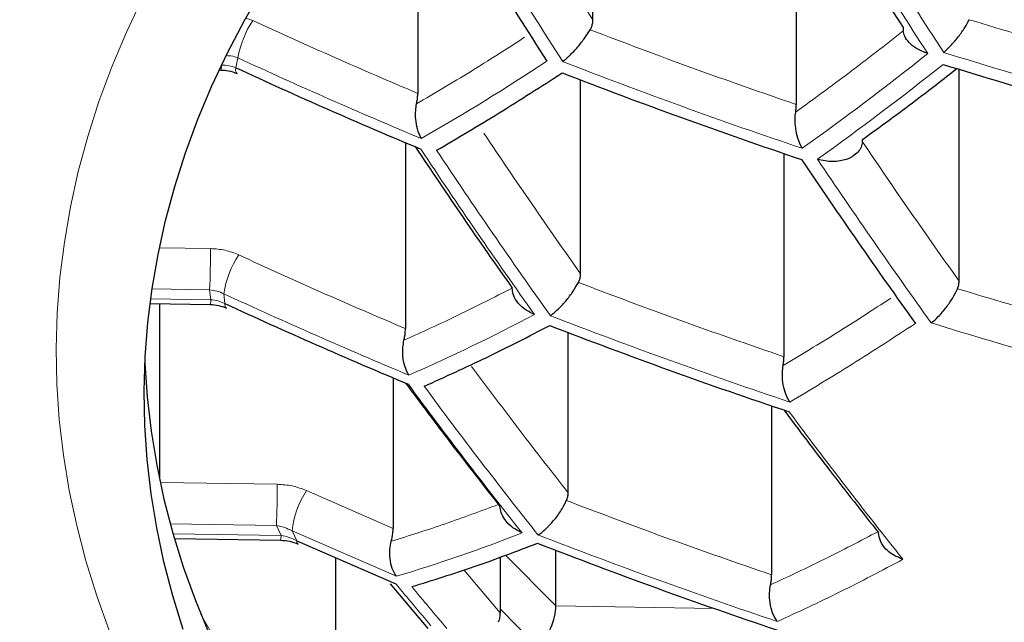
# Model space of a CAD drawing. Header units: millimetres. Extents: x 8 to 869, y 12 to 834.
# Tile 52 of 217: x 425.97 to 429.26, y 678.63 to 680.65. Entities that reach past the tile are written whole.
import ezdxf

# ---------------------------------------------------------------- set-up
doc = ezdxf.new("R2010")
doc.units = ezdxf.units.MM

msp = doc.modelspace()

# ---------------------------------------------------------------- linework, layer by layer
at = {"color": 7, "linetype": 'Continuous', "lineweight": 30}
for p, q in [((427.8843, 680.6464), (427.8843, 681.4092)), ((427.2981, 681.1424), (427.2981, 680.4007)), ((428.5653, 681.1595), (428.5653, 680.3634)), ((428.9227, 680.621), (428.9233, 680.6096)), ((426.6335, 680.4789), (426.6394, 680.4788)), ((429.1102, 679.7727), (429.1102, 680.4812)), ((427.843, 679.7973), (427.843, 680.4457)), ((427.2568, 680.2358), (427.2568, 679.6137)), ((428.7864, 680.2388), (428.7866, 680.2464)), ((428.524, 680.1992), (428.524, 679.5196)), ((426.402, 679.6974), (426.6037, 679.6943)), ((426.4335, 679.6969), (426.4335, 679.1111)), ((427.8017, 679.0645), (427.8017, 679.6004)), ((427.2155, 679.4489), (427.2155, 678.9452)), ((428.4827, 679.355), (428.4827, 678.7897)), ((426.4852, 678.911), (426.8389, 678.9055)), ((426.8931, 678.9036), (427.2251, 678.7597)), ((427.7604, 678.6857), (427.7604, 678.8718)), ((427.0233, 678.8472), (427.0233, 678.1689)), ((427.5735, 678.8493), (427.5735, 678.663)), ((427.206, 678.7601), (427.3324, 678.61))]:
    msp.add_line(p, q, dxfattribs=at)
at = {"color": 252, "linetype": 'Continuous', "lineweight": 0}
for p, q in [((426.7458, 680.6446), (426.7224, 680.6526)), ((426.6962, 680.5194), (426.6888, 680.4866)), ((426.6043, 679.8815), (426.4332, 679.8842)), ((426.6014, 679.7432), (426.4087, 679.7462)), ((426.6052, 679.7104), (426.6014, 679.7432)), ((426.649, 679.7302), (426.6529, 679.6973)), ((426.6052, 679.7104), (426.4041, 679.7136)), ((426.8279, 679.0929), (426.4361, 679.099)), ((427.2155, 678.9452), (426.9258, 679.0716)), ((426.825, 678.9546), (426.4698, 678.9601)), ((426.8405, 678.9216), (426.825, 678.9546)), ((426.8773, 678.9368), (426.8931, 678.9036)), ((427.2268, 678.7851), (426.8773, 678.9368)), ((426.8405, 678.9216), (426.479, 678.9273)), ((427.7604, 678.6857), (427.5917, 678.8561)), ((427.5735, 678.663), (427.4524, 678.8063)), ((427.6998, 678.5483), (427.5735, 678.6759)), ((428.2902, 678.6775), (427.7604, 678.6857))]:
    msp.add_line(p, q, dxfattribs=at)
at = {"color": 7, "linetype": 'Continuous', "lineweight": 30, "flags": 128}
for points in [[(426.5134, 678.6068), (426.4783, 678.7198), (426.4487, 678.8332), (426.4245, 678.947), (426.4058, 679.0611), (426.3926, 679.1755), (426.3848, 679.29), (426.3826, 679.4045), (426.3859, 679.5191), (426.3947, 679.6336), (426.409, 679.7479), (426.4287, 679.8619), (426.4539, 679.9757), (426.4846, 680.089), (426.5207, 680.2019), (426.5623, 680.3142), (426.6092, 680.4259), (426.6614, 680.5368), (426.719, 680.647), (426.7818, 680.7564)], [(426.3849, 679.4984), (426.3926, 679.3851), (426.4058, 679.2707), (426.4245, 679.1566), (426.4487, 679.0428), (426.4783, 678.9294), (426.5134, 678.8164), (426.5539, 678.704), (426.5998, 678.5922)]]:
    msp.add_lwpolyline(points, dxfattribs=at)
at = {"color": 252, "linetype": 'Continuous', "lineweight": 0, "flags": 128}
for points in [[(426.2655, 678.6032), (426.2235, 678.7197), (426.1872, 678.8368), (426.1564, 678.9544), (426.1314, 679.0724), (426.112, 679.1907), (426.0983, 679.3093), (426.0903, 679.4279), (426.0879, 679.5467), (426.0913, 679.6655), (426.1004, 679.7841), (426.1152, 679.9026), (426.1357, 680.0209), (426.1619, 680.1388), (426.1937, 680.2563), (426.2311, 680.3733), (426.2742, 680.4898), (426.3228, 680.6055), (426.377, 680.7206)], [(426.5724, 678.6574), (426.6267, 678.5619)]]:
    msp.add_lwpolyline(points, dxfattribs=at)
at = {"color": 252, "linetype": 'Continuous', "lineweight": 0}
for centre, radius, start, end in [((429.184, 695.4753), 17.0184, 268.09172, 304.69059), ((449.6798, 693.9378), 24.5927, 211.3512, 213.01659), ((448.2323, 693.6711), 24.3196, 211.07543, 212.77178), ((449.6207, 693.9259), 24.5832, 211.34187, 213.0083), ((427.0237, 680.462), 0.3325, 146.6897, 170.0588), ((434.3264, 697.0424), 18.1997, 245.21269, 247.3234), ((422.8634, 688.2422), 9.856, 305.48597, 308.54819), ((434.6594, 698.5917), 18.9029, 252.76446, 255.2909), ((426.5681, 680.4939), 0.0729, 348.0801, 0.8575), ((426.7077, 680.4806), 0.0198, 162.432, 223.8664), ((423.4731, 686.9514), 7.7224, 299.79099, 303.45592), ((434.5169, 697.8453), 18.5998, 248.77631, 251.40175), ((422.9033, 688.2191), 9.8734, 305.49557, 308.55264), ((444.6403, 691.7288), 20.8084, 213.59794, 215.4478), ((444.7041, 691.7378), 20.8245, 213.61169, 215.45952), ((446.1992, 691.9764), 21.1566, 213.88672, 215.69388), ((423.4001, 679.8787), 3.2042, 357.5752, 0.0493), ((426.96, 679.6854), 0.3142, 146.1893, 171.791), ((434.2846, 696.2532), 18.2019, 245.19737, 247.32733), ((426.5324, 679.7093), 0.0729, 348.0801, 0.8575), ((426.6676, 679.6937), 0.0152, 166.5549, 228.3403), ((424.7313, 685.2539), 6.3269, 293.63979, 297.86916), ((434.4787, 697.0843), 18.6841, 248.86563, 251.47785), ((434.6224, 697.8549), 19.0651, 252.90128, 255.40465), ((441.2727, 689.7534), 17.401, 216.39942, 218.46206), ((441.339, 689.7613), 17.4202, 216.41187, 218.47172), ((442.8265, 689.9651), 17.8061, 216.6543, 218.65969), ((423.6237, 679.0901), 3.2042, 357.5752, 0.0493), ((427.1798, 678.904), 0.3043, 146.58, 173.813), ((426.7676, 678.9205), 0.0729, 348.0801, 0.8575), ((426.904, 678.902), 0.011, 171.4059, 235.1901), ((425.7488, 683.7554), 5.1854, 286.5604, 291.477), ((434.434, 696.2691), 18.6065, 248.7835, 251.40787), ((438.6263, 688.1943), 14.7987, 219.60798, 220.31501), ((438.6951, 688.2012), 14.8211, 219.6173, 220.32313)]:
    msp.add_arc(centre, radius, start, end, dxfattribs=at)
at = {"color": 7, "linetype": 'Continuous', "lineweight": 30}
for centre, radius, start, end in [((448.1706, 693.6609), 24.3061, 211.06144, 212.75936), ((434.3244, 697.0096), 18.2019, 245.19737, 247.32733), ((434.658, 698.5621), 18.9129, 252.77294, 255.29794), ((434.5154, 697.8147), 18.6065, 248.7835, 251.40787), ((446.1383, 691.9656), 21.1448, 213.87722, 215.68578), ((434.2831, 696.2203), 18.1997, 245.21269, 247.3234), ((434.4769, 697.0514), 18.6841, 248.86563, 251.47785), ((434.432, 696.2339), 18.5998, 248.77631, 251.40175)]:
    msp.add_arc(centre, radius, start, end, dxfattribs=at)
msp.add_ellipse((427.6998, 678.6322), major_axis=(0.0417, 0.0977), ratio=0.450139, start_param=3.899768, end_param=5.470565, dxfattribs=at)
at = {"color": 252, "linetype": 'Continuous', "lineweight": 0}
for points, knots in [([(416.9704, 682.937), (416.9812, 682.8321), (417.0028, 682.6223), (417.05, 682.3082), (417.1082, 681.9942), (417.1786, 681.6804), (417.2608, 681.3671), (417.355, 681.0544), (417.4612, 680.7423), (417.5796, 680.4312), (417.7045, 680.1349), (417.834, 679.8533), (417.9666, 679.5863), (418.1085, 679.3207), (418.2596, 679.0566), (418.42, 678.794), (418.5898, 678.5331), (418.7691, 678.2741), (418.9587, 678.0157), (419.1591, 677.758), (419.3703, 677.5013), (419.5914, 677.247), (419.825, 676.9926), (420.0715, 676.7383), (420.3314, 676.4843), (420.6019, 676.2337), (420.8829, 675.9868), (421.1744, 675.744), (421.4765, 675.5052), (421.7895, 675.2705), (422.1132, 675.0403), (422.4475, 674.8147), (422.7882, 674.5968), (423.1349, 674.3865), (423.4872, 674.184), (423.8493, 673.9867), (424.1984, 673.8067), (424.5325, 673.643), (424.8496, 673.4948), (425.1912, 673.3425), (425.5588, 673.1873), (425.9535, 673.0302), (426.3566, 672.8794), (426.7677, 672.7354), (427.1657, 672.6051), (427.5492, 672.4877), (427.917, 672.382), (428.2899, 672.2818), (428.6678, 672.1871), (429.0502, 672.0982), (429.434, 672.0159), (429.8192, 671.9402), (430.2054, 671.8709), (430.5951, 671.8077), (430.9897, 671.7505), (431.3892, 671.6995), (431.7931, 671.6547), (432.1993, 671.6166), (432.6106, 671.5848), (433.0268, 671.5598), (433.4475, 671.5416), (433.8691, 671.5307), (434.2696, 671.5272), (434.6487, 671.53), (435.0061, 671.5379), (435.3629, 671.5509), (435.7604, 671.5712), (436.1977, 671.601), (436.6739, 671.6428), (437.1205, 671.6908), (437.5375, 671.7432), (437.9252, 671.7984), (438.31, 671.8596), (438.6929, 671.9271), (439.0738, 672.0008), (439.4524, 672.0807), (439.8269, 672.1662), (440.1994, 672.2579), (440.5696, 672.3556), (440.9373, 672.4595), (441.2998, 672.5688), (441.6579, 672.6835), (442.0114, 672.8036), (442.3601, 672.9291), (442.7027, 673.0594), (443.0404, 673.1947), (443.373, 673.335), (443.7004, 673.4801), (444.0213, 673.6294), (444.3377, 673.7838), (444.6494, 673.9433), (444.9562, 674.1076), (445.2561, 674.2758), (445.5537, 674.4504), (445.8486, 674.6315), (446.1404, 674.819), (446.4245, 675.0101), (446.6944, 675.2), (446.9507, 675.3883), (447.1942, 675.5747), (447.4509, 675.7796), (447.7188, 676.0036), (447.9955, 676.2475), (448.2617, 676.4948), (448.5245, 676.7521), (448.7828, 677.0195), (449.0356, 677.2971), (449.2788, 677.5806), (449.5119, 677.8698), (449.7346, 678.1646), (449.9367, 678.4507), (450.1199, 678.7275), (450.2857, 678.9946), (450.4419, 679.2635), (450.5885, 679.534), (450.7255, 679.8061), (450.853, 680.0797), (450.9709, 680.3545), (451.0799, 680.6318), (451.1797, 680.9116), (451.2703, 681.1938), (451.3512, 681.4769), (451.4231, 681.7637), (451.4857, 682.054), (451.5384, 682.3478), (451.5816, 682.6422), (451.6017, 682.8387), (451.6117, 682.937)], [0, 0, 0, 0, 0.009676, 0.019353, 0.02903, 0.038747, 0.048466, 0.058183, 0.067939, 0.077695, 0.08745, 0.095942, 0.104436, 0.112929, 0.121421, 0.12992, 0.13842, 0.146919, 0.155418, 0.164055, 0.172694, 0.181333, 0.189971, 0.198897, 0.207827, 0.216756, 0.225682, 0.234581, 0.243486, 0.252394, 0.261301, 0.270205, 0.279103, 0.287669, 0.296238, 0.304807, 0.313372, 0.320363, 0.327354, 0.334344, 0.342517, 0.350697, 0.358877, 0.367056, 0.375229, 0.382181, 0.389137, 0.396096, 0.403055, 0.410011, 0.416962, 0.423763, 0.430566, 0.437369, 0.44417, 0.451064, 0.457962, 0.46486, 0.471755, 0.478814, 0.485877, 0.49294, 0.499999, 0.505983, 0.511968, 0.517953, 0.523937, 0.532006, 0.540077, 0.548146, 0.55485, 0.561557, 0.568263, 0.574968, 0.581759, 0.588553, 0.595347, 0.602138, 0.609067, 0.615999, 0.62293, 0.629859, 0.636849, 0.64384, 0.650832, 0.657822, 0.664881, 0.671943, 0.679004, 0.686064, 0.693262, 0.700463, 0.707663, 0.714861, 0.72241, 0.729961, 0.737512, 0.745062, 0.752086, 0.759111, 0.766135, 0.774937, 0.78374, 0.792544, 0.801346, 0.810861, 0.820378, 0.829894, 0.839682, 0.849472, 0.85926, 0.867918, 0.876578, 0.885237, 0.893895, 0.902559, 0.911225, 0.919891, 0.928556, 0.93735, 0.946147, 0.954943, 0.963738, 0.972803, 0.981869, 0.990935, 1, 1, 1, 1]), ([(450.4806, 681.4086), (450.445, 681.2996), (450.3738, 681.0814), (450.2496, 680.756), (450.1126, 680.4322), (449.9615, 680.1102), (449.7968, 679.7902), (449.6181, 679.4724), (449.4256, 679.157), (449.219, 678.8443), (449.0139, 678.5561), (448.8134, 678.2922), (448.6204, 678.0518), (448.4186, 677.8136), (448.1985, 677.5671), (447.9586, 677.313), (447.6973, 677.0518), (447.4244, 676.7942), (447.1399, 676.5403), (446.8436, 676.2904), (446.5356, 676.0448), (446.2157, 675.8036), (445.8842, 675.5672), (445.5641, 675.3516), (445.2582, 675.1557), (444.9687, 674.9788), (444.6719, 674.8056), (444.3682, 674.6367), (444.0579, 674.4722), (443.741, 674.3122), (443.417, 674.1565), (443.0858, 674.0054), (442.7476, 673.8589), (442.4025, 673.7173), (442.0504, 673.5808), (441.6863, 673.4475), (441.3096, 673.3182), (440.9203, 673.1931), (440.5243, 673.0746), (440.135, 672.9663), (439.7535, 672.8679), (439.3804, 672.7786), (439.0027, 672.6953), (438.6189, 672.6177), (438.2291, 672.5461), (437.8334, 672.4808), (437.4342, 672.4223), (437.0346, 672.371), (436.6348, 672.3268), (436.2352, 672.2897), (435.8336, 672.2594), (435.4305, 672.2359), (435.0383, 672.22), (434.6574, 672.2109), (434.288, 672.208), (433.9186, 672.211), (433.5496, 672.2199), (433.1812, 672.2347), (432.8137, 672.2553), (432.4475, 672.2816), (432.0759, 672.3142), (431.6994, 672.3535), (431.3183, 672.3997), (430.9399, 672.452), (430.5374, 672.5146), (430.1119, 672.5891), (429.665, 672.677), (429.2222, 672.7735), (428.7842, 672.8785), (428.3514, 672.9919), (427.9243, 673.1134), (427.5033, 673.2428), (427.0889, 673.38), (426.7071, 673.5156), (426.3565, 673.6479), (426.0356, 673.7757), (425.7205, 673.9076), (425.3771, 674.0587), (425.0077, 674.2305), (424.6156, 674.4246), (424.2297, 674.6274), (423.8507, 674.8389), (423.4791, 675.0591), (423.1419, 675.2709), (422.8368, 675.4728), (422.5613, 675.6638), (422.2937, 675.858), (422.0051, 676.0772), (421.6988, 676.3227), (421.3786, 676.5954), (421.0723, 676.8728), (420.7798, 677.1546), (420.501, 677.4404), (420.2531, 677.7113), (420.033, 677.9661), (419.8382, 678.2041), (419.6521, 678.4442), (419.4629, 678.7022), (419.2728, 678.9785), (419.084, 679.2734), (418.9075, 679.5706), (418.7433, 679.8698), (418.5913, 680.1709), (418.4505, 680.4757), (418.3216, 680.7839), (418.2036, 681.0954), (418.1355, 681.3042), (418.1015, 681.4086)], [0, 0, 0, 0, 0.012016, 0.024033, 0.036048, 0.048064, 0.060082, 0.072098, 0.084115, 0.096133, 0.10815, 0.117636, 0.127123, 0.13661, 0.146096, 0.156851, 0.167607, 0.178362, 0.189118, 0.199876, 0.210632, 0.221389, 0.232148, 0.242905, 0.251474, 0.260045, 0.268616, 0.277184, 0.285693, 0.294205, 0.302717, 0.311226, 0.319738, 0.328252, 0.336767, 0.345278, 0.354178, 0.363083, 0.371987, 0.380887, 0.388913, 0.396943, 0.404973, 0.412999, 0.421141, 0.429287, 0.437433, 0.445575, 0.453557, 0.461545, 0.469535, 0.477523, 0.485504, 0.492782, 0.500062, 0.507342, 0.51462, 0.521896, 0.529176, 0.536456, 0.543733, 0.551423, 0.559116, 0.566809, 0.574498, 0.583859, 0.593223, 0.602584, 0.612044, 0.621507, 0.630968, 0.640521, 0.650077, 0.65963, 0.667458, 0.675288, 0.683118, 0.690946, 0.701381, 0.711819, 0.722255, 0.733069, 0.743886, 0.754701, 0.763481, 0.772263, 0.781045, 0.789825, 0.80153, 0.813238, 0.824943, 0.836647, 0.848352, 0.860056, 0.869478, 0.878901, 0.888325, 0.897747, 0.909039, 0.920333, 0.931625, 0.942916, 0.954209, 0.965501, 0.977, 0.988501, 1, 1, 1, 1]), ([(418.9101, 681.4158), (418.9445, 681.3123), (419.0135, 681.1052), (419.1333, 680.7965), (419.2652, 680.4891), (419.4103, 680.1836), (419.5684, 679.88), (419.7394, 679.5784), (419.9235, 679.2792), (420.1207, 678.9824), (420.3347, 678.6833), (420.5662, 678.3822), (420.8163, 678.0796), (421.0695, 677.7937), (421.3238, 677.5244), (421.5771, 677.2711), (421.8417, 677.0213), (422.1176, 676.7752), (422.4049, 676.5329), (422.7036, 676.2947), (423.0138, 676.0609), (423.3353, 675.8317), (423.6457, 675.6226), (423.9424, 675.4328), (424.2231, 675.2612), (424.5111, 675.0933), (424.8048, 674.93), (425.1042, 674.7714), (425.409, 674.6175), (425.7207, 674.4678), (426.0392, 674.3224), (426.3644, 674.1815), (426.6963, 674.0452), (427.0348, 673.9138), (427.3849, 673.7856), (427.747, 673.6612), (428.1212, 673.5408), (428.5019, 673.4267), (428.8995, 673.316), (429.3143, 673.2097), (429.7467, 673.1085), (430.1488, 673.0234), (430.5187, 672.9524), (430.8547, 672.8935), (431.1936, 672.8396), (431.5406, 672.7902), (431.8958, 672.7455), (432.2589, 672.706), (432.624, 672.6723), (432.985, 672.6451), (433.3417, 672.624), (433.6937, 672.6089), (434.0463, 672.5993), (434.3993, 672.5953), (434.7523, 672.5972), (435.1052, 672.6047), (435.4574, 672.6178), (435.8155, 672.6368), (436.1792, 672.6621), (436.548, 672.6941), (436.9149, 672.732), (437.305, 672.779), (437.7176, 672.8367), (438.1514, 672.9065), (438.5806, 672.9847), (439.0047, 673.071), (439.4228, 673.165), (439.837, 673.2673), (440.2468, 673.3775), (440.6519, 673.4957), (441.0587, 673.6238), (441.4662, 673.7621), (441.8735, 673.9109), (442.2717, 674.0668), (442.6606, 674.2295), (443.0401, 674.3987), (443.4145, 674.5762), (443.7835, 674.7621), (444.1463, 674.9562), (444.5069, 675.1607), (444.8641, 675.376), (445.2172, 675.602), (445.558, 675.8335), (445.8865, 676.0703), (446.2027, 676.3119), (446.5066, 676.5581), (446.7982, 676.8087), (447.0776, 677.0634), (447.3513, 677.3283), (447.6185, 677.6033), (447.878, 677.8887), (448.113, 678.1651), (448.3256, 678.4317), (448.5176, 678.688), (448.6994, 678.9465), (448.8709, 679.2071), (449.0321, 679.4696), (449.1831, 679.7339), (449.324, 679.9998), (449.456, 680.2699), (449.579, 680.5442), (449.6922, 680.8225), (449.7954, 681.102), (449.8552, 681.2892), (449.8851, 681.3828)], [0, 0, 0, 0, 0.0119292, 0.02386, 0.0357892, 0.0477188, 0.0596499, 0.0715794, 0.0835096, 0.0954414, 0.1073715, 0.1199158, 0.1324622, 0.1450063, 0.1559087, 0.1668127, 0.1777149, 0.1886184, 0.1995235, 0.2104268, 0.2213315, 0.232238, 0.2431425, 0.2518296, 0.260519, 0.2692082, 0.277895, 0.2864518, 0.2950112, 0.3035705, 0.3121271, 0.3206861, 0.329248, 0.3378097, 0.3463683, 0.3553156, 0.3642669, 0.373218, 0.382165, 0.3918565, 0.4015509, 0.4112421, 0.418512, 0.4257846, 0.4330571, 0.4403268, 0.4479525, 0.4555815, 0.4632105, 0.470836, 0.4781074, 0.4853818, 0.4926562, 0.4999274, 0.507199, 0.5144737, 0.5217485, 0.5290202, 0.5367106, 0.5444045, 0.5520984, 0.5597889, 0.5690965, 0.5784151, 0.58774, 0.5970658, 0.6063863, 0.6156953, 0.6251601, 0.6346276, 0.6440927, 0.6541926, 0.6642954, 0.6743956, 0.6844933, 0.6945935, 0.7046914, 0.7151641, 0.7256392, 0.736112, 0.7473305, 0.7585517, 0.7697705, 0.7809872, 0.7922061, 0.803423, 0.8146384, 0.8258558, 0.8370714, 0.8491097, 0.8611503, 0.8731889, 0.8836517, 0.8941171, 0.9045826, 0.9150457, 0.9255075, 0.9359717, 0.9464359, 0.9568979, 0.9676722, 0.9784489, 0.9892256, 1, 1, 1, 1]), ([(426.6584, 680.5269), (426.6633, 680.5267), (426.6765, 680.5263), (426.6886, 680.5221), (426.6962, 680.5194)], [0, 0, 0, 0, 0.369778, 1, 1, 1, 1]), ([(426.6888, 680.4866), (426.6812, 680.4892), (426.666, 680.4944), (426.6493, 680.4948), (426.641, 680.495)], [0, 0, 0, 0, 0.499978, 1, 1, 1, 1]), ([(426.6989, 679.8602), (426.6839, 679.8662), (426.6538, 679.8783), (426.6208, 679.8804), (426.6043, 679.8815)], [0, 0, 0, 0, 0.499896, 1, 1, 1, 1]), ([(426.6014, 679.7432), (426.6097, 679.7423), (426.6263, 679.7404), (426.6414, 679.7336), (426.649, 679.7302)], [0, 0, 0, 0, 0.500022, 1, 1, 1, 1]), ([(426.6529, 679.6973), (426.6453, 679.7007), (426.6301, 679.7075), (426.6135, 679.7095), (426.6052, 679.7104)], [0, 0, 0, 0, 0.4999745, 1, 1, 1, 1]), ([(428.9638, 679.631), (428.8933, 679.5849), (428.7524, 679.4927), (428.6129, 679.4096), (428.5433, 679.368)], [0, 0, 0, 0, 0.5003347, 1, 1, 1, 1]), ([(426.9258, 679.0716), (426.9103, 679.0776), (426.879, 679.0896), (426.8449, 679.0918), (426.8279, 679.0929)], [0, 0, 0, 0, 0.499012, 1, 1, 1, 1]), ([(427.568, 679.0254), (427.5087, 679.0032), (427.3886, 678.9581), (427.2698, 678.921), (427.2096, 678.9022)], [0, 0, 0, 0, 0.49318, 1, 1, 1, 1]), ([(426.825, 678.9546), (426.8341, 678.9529), (426.8522, 678.9494), (426.8689, 678.941), (426.8773, 678.9368)], [0, 0, 0, 0, 0.500175, 1, 1, 1, 1]), ([(426.8931, 678.9036), (426.8847, 678.9079), (426.8679, 678.9164), (426.8496, 678.9199), (426.8405, 678.9216)], [0, 0, 0, 0, 0.499816, 1, 1, 1, 1]), ([(428.9223, 678.8418), (428.8518, 678.8045), (428.711, 678.7302), (428.5714, 678.6657), (428.5017, 678.6336)], [0, 0, 0, 0, 0.5004005, 1, 1, 1, 1])]:
    msp.add_open_spline(points, degree=3, knots=knots, dxfattribs=at)
at = {"color": 7, "linetype": 'Continuous', "lineweight": 30}
for points, knots in [([(428.6459, 678.4502), (428.6882, 678.4473), (428.8013, 678.4396), (428.9865, 678.4311), (429.2015, 678.4242), (429.4178, 678.421), (429.6352, 678.4213), (429.8536, 678.4252), (430.0732, 678.4327), (430.2937, 678.4437), (430.5151, 678.4583), (430.7375, 678.4765), (430.9606, 678.4982), (431.1846, 678.5235), (431.4093, 678.5524), (431.6346, 678.5848), (431.8606, 678.6208), (432.0871, 678.6603), (432.3141, 678.7034), (432.5416, 678.7501), (432.7695, 678.8002), (432.9978, 678.8539), (433.2263, 678.9111), (433.4551, 678.9719), (433.6841, 679.0361), (433.9132, 679.1039), (434.1424, 679.1751), (434.3717, 679.2498), (434.601, 679.328), (434.8302, 679.4096), (435.0592, 679.4947), (435.2882, 679.5832), (435.5169, 679.6752), (435.7454, 679.7705), (435.9736, 679.8693), (436.2014, 679.9715), (436.4289, 680.0771), (436.6559, 680.186), (436.8825, 680.2984), (437.1087, 680.4141), (437.3342, 680.5332), (437.5593, 680.6557), (437.7837, 680.7815), (437.9999, 680.9063), (438.2153, 681.0342), (438.4222, 681.1603), (438.628, 681.2892), (438.7839, 681.3888), (438.8734, 681.4477), (438.8976, 681.4637)], [0, 0, 0, 0, 0.012935, 0.03458, 0.056236, 0.077901, 0.099575, 0.121259, 0.142952, 0.164654, 0.186366, 0.208086, 0.229817, 0.251556, 0.273305, 0.295063, 0.316831, 0.338609, 0.360397, 0.382195, 0.404004, 0.425823, 0.447654, 0.469496, 0.49135, 0.513217, 0.535097, 0.55699, 0.578898, 0.600821, 0.622761, 0.644717, 0.666692, 0.688686, 0.710701, 0.732738, 0.754799, 0.776886, 0.799, 0.821146, 0.843325, 0.86554, 0.887795, 0.910095, 0.930153, 0.952489, 0.972538, 0.992585, 1, 1, 1, 1]), ([(424.9129, 680.8686), (424.9128, 680.8617), (424.9122, 680.8158), (424.9148, 680.7309), (424.9211, 680.6138), (424.9315, 680.4967), (424.9459, 680.3796), (424.9641, 680.2625), (424.9864, 680.1455), (425.0126, 680.0286), (425.0428, 679.9118), (425.0771, 679.7953), (425.1154, 679.6789), (425.1578, 679.5628), (425.2042, 679.4471), (425.2548, 679.3317), (425.3096, 679.2168), (425.3685, 679.1023), (425.4315, 678.9884), (425.4988, 678.8752), (425.5702, 678.7626), (425.6458, 678.6507), (425.7255, 678.5397), (425.8095, 678.4296), (425.8975, 678.3205), (425.9897, 678.2124), (426.0859, 678.1055), (426.1861, 677.9998), (426.2903, 677.8955), (426.3984, 677.7925), (426.5103, 677.6909), (426.626, 677.5909), (426.7454, 677.4925), (426.8684, 677.3957), (426.995, 677.3006), (427.125, 677.2073), (427.2586, 677.1159), (427.3579, 677.0501), (427.4135, 677.0152), (427.4226, 677.0096)], [0, 0, 0, 0, 0.004608, 0.030607, 0.056653, 0.082759, 0.108939, 0.135207, 0.161576, 0.18806, 0.214672, 0.241423, 0.268324, 0.295385, 0.322617, 0.350025, 0.377617, 0.405397, 0.433368, 0.461532, 0.489888, 0.518434, 0.547165, 0.576076, 0.60516, 0.634408, 0.663811, 0.693357, 0.723034, 0.752832, 0.782737, 0.812738, 0.842823, 0.87298, 0.903199, 0.93347, 0.963783, 0.994131, 1, 1, 1, 1]), ([(429.0585, 680.5377), (429.0661, 680.5446), (429.0815, 680.5587), (429.1074, 680.5887), (429.1295, 680.6201), (429.1397, 680.6387), (429.1444, 680.6472)], [0, 0, 0, 0, 0.271825, 0.55265, 0.794144, 1, 1, 1, 1]), ([(427.7836, 680.5071), (427.7862, 680.5092), (427.791, 680.513), (427.7985, 680.5197), (427.8078, 680.5285), (427.8196, 680.5404), (427.8335, 680.5559), (427.8463, 680.5715), (427.861, 680.5911), (427.8696, 680.6048), (427.8752, 680.6136)], [0, 0, 0, 0, 0.100825, 0.180723, 0.257276, 0.404217, 0.541333, 0.669014, 0.787747, 1, 1, 1, 1]), ([(427.8752, 680.6136), (427.8771, 680.6173), (427.8811, 680.6248), (427.8838, 680.636), (427.8842, 680.6433), (427.8843, 680.6464)], [0, 0, 0, 0, 0.356428, 0.723803, 1, 1, 1, 1]), ([(429.0054, 680.534), (428.9923, 680.5389), (428.968, 680.548), (428.9427, 680.5696), (428.9277, 680.59), (428.9246, 680.6036), (428.9233, 680.6096)], [0, 0, 0, 0, 0.319651, 0.592085, 0.818278, 1, 1, 1, 1]), ([(428.7866, 680.2464), (428.8461, 680.2895), (428.9514, 680.366), (429.0569, 680.4483), (429.1028, 680.4841)], [0, 0, 0, 0, 0.565123, 1, 1, 1, 1]), ([(426.6394, 680.4788), (426.6478, 680.4783), (426.667, 680.4771), (426.6839, 680.4706), (426.6934, 680.4669)], [0, 0, 0, 0, 0.439668, 1, 1, 1, 1]), ([(427.3613, 680.2102), (427.4308, 680.2511), (427.5699, 680.3331), (427.7111, 680.4239), (427.7818, 680.4693)], [0, 0, 0, 0, 0.499647, 1, 1, 1, 1]), ([(427.2942, 680.3657), (427.2951, 680.3706), (427.297, 680.3806), (427.298, 680.3922), (427.2981, 680.3987), (427.2981, 680.4007)], [0, 0, 0, 0, 0.404105, 0.82089, 1, 1, 1, 1]), ([(427.3099, 680.2496), (427.3051, 680.2598), (427.2963, 680.2787), (427.2912, 680.3119), (427.2902, 680.341), (427.2929, 680.3581), (427.2942, 680.3657)], [0, 0, 0, 0, 0.317484, 0.589405, 0.816471, 1, 1, 1, 1]), ([(428.5631, 680.3381), (428.5637, 680.3424), (428.565, 680.3512), (428.5652, 680.3593), (428.5653, 680.3634)], [0, 0, 0, 0, 0.4939087, 1, 1, 1, 1]), ([(419.1361, 680.3175), (419.1515, 680.2862), (419.1942, 680.1996), (419.2683, 680.0583), (419.3579, 679.8939), (419.4512, 679.7305), (419.548, 679.568), (419.6485, 679.4064), (419.7524, 679.2458), (419.86, 679.086), (419.9712, 678.9272), (420.0854, 678.7699), (420.2029, 678.6141), (420.3234, 678.4599), (420.4471, 678.307), (420.5741, 678.1555), (420.704, 678.0056), (420.8368, 677.8574), (420.9725, 677.7109), (421.1109, 677.5662), (421.2521, 677.4233), (421.3961, 677.282), (421.5427, 677.1426), (421.6918, 677.0051), (421.8436, 676.8694), (421.9979, 676.7355), (422.1549, 676.6034), (422.3144, 676.473), (422.4765, 676.3444), (422.6411, 676.2177), (422.8079, 676.0929), (422.9769, 675.9703), (423.1479, 675.8496), (423.3212, 675.731), (423.4966, 675.6143), (423.6743, 675.4995), (423.8534, 675.3872), (424.0341, 675.2771), (424.2165, 675.1693), (424.4013, 675.0631), (424.5882, 674.959), (424.7769, 674.8569), (424.9671, 674.7569), (425.1587, 674.6593), (425.3512, 674.5641), (425.5449, 674.4713), (425.7401, 674.3805), (425.9371, 674.2918), (426.1357, 674.2051), (426.3353, 674.1207), (426.5358, 674.0386), (426.7373, 673.9589), (426.9398, 673.8813), (427.1435, 673.806), (427.3483, 673.7329), (427.5537, 673.6621), (427.7601, 673.5935), (427.9676, 673.5271), (428.1768, 673.4626), (428.3873, 673.4002), (428.5989, 673.3399), (428.8114, 673.2818), (429.0243, 673.2259), (429.2376, 673.1724), (429.4509, 673.1212), (429.6642, 673.0723), (429.8778, 673.0257), (430.0919, 672.9813), (430.3065, 672.9391), (430.5215, 672.899), (430.7368, 672.8612), (430.9525, 672.8256), (431.1686, 672.7921), (431.3852, 672.7608), (431.6024, 672.7316), (431.8201, 672.7046), (432.0379, 672.6797), (432.2559, 672.657), (432.4742, 672.6364), (432.6933, 672.618), (432.9132, 672.6016), (433.1334, 672.5874), (433.3537, 672.5753), (433.5737, 672.5654), (433.7931, 672.5576), (434.0117, 672.5521), (434.229, 672.5486), (434.4454, 672.5474), (434.6619, 672.5482), (434.8789, 672.5512), (435.0967, 672.5563), (435.3144, 672.5636), (435.5321, 672.5729), (435.7499, 672.5845), (435.9678, 672.5981), (436.1857, 672.6139), (436.4038, 672.6319), (436.6221, 672.652), (436.8404, 672.6743), (437.0581, 672.6987), (437.2752, 672.7252), (437.4916, 672.7538), (437.7074, 672.7845), (437.9219, 672.8172), (438.1351, 672.852), (438.3474, 672.8887), (438.5595, 672.9277), (438.7714, 672.9689), (438.9831, 673.0122), (439.1948, 673.0579), (439.4064, 673.1057), (439.6177, 673.1558), (439.8284, 673.208), (440.0384, 673.2624), (440.2475, 673.319), (440.4559, 673.3777), (440.6633, 673.4385), (440.8698, 673.5015), (441.0754, 673.5666), (441.2799, 673.6338), (441.483, 673.703), (441.6847, 673.7743), (441.8851, 673.8476), (442.0843, 673.923), (442.2824, 674.0006), (442.4794, 674.0803), (442.6754, 674.1623), (442.8704, 674.2465), (443.0644, 674.3329), (443.2577, 674.4218), (443.4497, 674.5128), (443.64, 674.6058), (443.8286, 674.7009), (444.0158, 674.7981), (444.2014, 674.8974), (444.3854, 674.9988), (444.5676, 675.1023), (444.7478, 675.2076), (444.9259, 675.3149), (445.1016, 675.4239), (445.2756, 675.535), (445.4479, 675.6482), (445.6186, 675.7637), (445.7872, 675.8811), (445.9536, 676.0005), (446.1178, 676.1218), (446.28, 676.2451), (446.4401, 676.3704), (446.5981, 676.4979), (446.7537, 676.6272), (446.9068, 676.7583), (447.0573, 676.891), (447.2051, 677.0256), (447.3504, 677.1619), (447.4931, 677.3), (447.6332, 677.4399), (447.7709, 677.5819), (447.9057, 677.7254), (448.0376, 677.8705), (448.1664, 678.0171), (448.2926, 678.1654), (448.4158, 678.3154), (448.536, 678.4669), (448.653, 678.6197), (448.7664, 678.7734), (448.8768, 678.9286), (448.9843, 679.0855), (449.0888, 679.2443), (449.1898, 679.4039), (449.2871, 679.5645), (449.3643, 679.6964), (449.4077, 679.775), (449.4213, 679.7995)], [0, 0, 0, 0, 0.004005, 0.011096, 0.018174, 0.02524, 0.032297, 0.039346, 0.046389, 0.053427, 0.060462, 0.067497, 0.074444, 0.081394, 0.088325, 0.095232, 0.102113, 0.108961, 0.115774, 0.122548, 0.129297, 0.136016, 0.142698, 0.149344, 0.155958, 0.162541, 0.169094, 0.175622, 0.182124, 0.188604, 0.195041, 0.201439, 0.207801, 0.21413, 0.220429, 0.2267, 0.232947, 0.239082, 0.245219, 0.251341, 0.257438, 0.263504, 0.269532, 0.275517, 0.281452, 0.287332, 0.293174, 0.299031, 0.304843, 0.310611, 0.316339, 0.322031, 0.327688, 0.333314, 0.338912, 0.344486, 0.349995, 0.355503, 0.361004, 0.366492, 0.37196, 0.377404, 0.382818, 0.388197, 0.393537, 0.398833, 0.404099, 0.409353, 0.41458, 0.419785, 0.424969, 0.430135, 0.435286, 0.440424, 0.445551, 0.45067, 0.455785, 0.460864, 0.465941, 0.471028, 0.47612, 0.481209, 0.48629, 0.491357, 0.496403, 0.501424, 0.506415, 0.51137, 0.516316, 0.521314, 0.526313, 0.531317, 0.536327, 0.541345, 0.546375, 0.551418, 0.556477, 0.561554, 0.566652, 0.571757, 0.576845, 0.581955, 0.587074, 0.592186, 0.597279, 0.602377, 0.607508, 0.612663, 0.617845, 0.623058, 0.628307, 0.633589, 0.638892, 0.644215, 0.649561, 0.654929, 0.66032, 0.665736, 0.671176, 0.676642, 0.682123, 0.687617, 0.693135, 0.698679, 0.704253, 0.709859, 0.715501, 0.721182, 0.726905, 0.732674, 0.738502, 0.744322, 0.750183, 0.756081, 0.762015, 0.767981, 0.773978, 0.780002, 0.78605, 0.792115, 0.798185, 0.804352, 0.810544, 0.816764, 0.823016, 0.829303, 0.835627, 0.841991, 0.8484, 0.854851, 0.861316, 0.867808, 0.874331, 0.880885, 0.887473, 0.894098, 0.900762, 0.90748, 0.91418, 0.920925, 0.927709, 0.934525, 0.941366, 0.948225, 0.955095, 0.961933, 0.968903, 0.975876, 0.982853, 0.989837, 0.996828, 1, 1, 1, 1]), ([(428.5848, 680.2169), (428.5796, 680.2275), (428.5698, 680.2473), (428.5629, 680.2822), (428.5604, 680.3127), (428.5622, 680.3302), (428.5631, 680.3381)], [0, 0, 0, 0, 0.318242, 0.590276, 0.816986, 1, 1, 1, 1]), ([(427.2889, 680.2224), (427.3425, 680.1428), (427.4504, 679.9823), (427.5593, 679.8274), (427.6142, 679.7494)], [0, 0, 0, 0, 0.495839, 1, 1, 1, 1]), ([(428.7864, 680.2388), (428.7854, 680.2327), (428.7833, 680.2204), (428.772, 680.2036), (428.758, 680.1918), (428.7442, 680.1842), (428.7301, 680.1785), (428.711, 680.1739), (428.687, 680.172), (428.6612, 680.1738), (428.6446, 680.1783), (428.6362, 680.1805)], [0, 0, 0, 0, 0.119198, 0.240623, 0.366686, 0.432293, 0.499851, 0.609412, 0.736587, 0.866793, 1, 1, 1, 1]), ([(417.3566, 679.9707), (417.3702, 679.943), (417.4128, 679.8563), (417.4882, 679.7116), (417.5825, 679.5368), (417.6804, 679.3634), (417.7816, 679.1913), (417.8862, 679.0206), (417.9941, 678.8511), (418.1055, 678.6828), (418.2203, 678.5156), (418.3383, 678.3499), (418.4595, 678.1857), (418.5839, 678.0229), (418.7116, 677.8614), (418.8425, 677.7014), (418.9767, 677.5427), (419.1141, 677.3854), (419.2543, 677.2299), (419.3974, 677.0761), (419.5433, 676.9242), (419.6922, 676.7737), (419.8439, 676.625), (419.9983, 676.4782), (420.1552, 676.3333), (420.3148, 676.1903), (420.4768, 676.0492), (420.6412, 675.9102), (420.8082, 675.773), (420.9776, 675.6377), (421.1494, 675.5044), (421.3233, 675.3732), (421.4993, 675.2441), (421.6775, 675.117), (421.8579, 674.9919), (422.0405, 674.8689), (422.2253, 674.7477), (422.4124, 674.6286), (422.6016, 674.5113), (422.7925, 674.3963), (422.9851, 674.2835), (423.1792, 674.1731), (423.3754, 674.0646), (423.5733, 673.9582), (423.7729, 673.854), (423.9742, 673.7519), (424.1772, 673.6519), (424.3818, 673.5541), (424.588, 673.4584), (424.7959, 673.3647), (425.0053, 673.2732), (425.2157, 673.1841), (425.4271, 673.0972), (425.6391, 673.0129), (425.8521, 672.9307), (426.0661, 672.8509), (426.2812, 672.7733), (426.4973, 672.6979), (426.7146, 672.6246), (426.9329, 672.5536), (427.1524, 672.4846), (427.3731, 672.4179), (427.595, 672.3532), (427.8182, 672.2906), (428.0412, 672.2305), (428.2649, 672.1726), (428.4892, 672.117), (428.7155, 672.0632), (428.9428, 672.0116), (429.1709, 671.9621), (429.3997, 671.9148), (429.6287, 671.8697), (429.8579, 671.8269), (430.087, 671.7864), (430.3158, 671.7482), (430.5441, 671.7124), (430.7716, 671.6789), (430.9998, 671.6476), (431.2295, 671.6182), (431.461, 671.5908), (431.6931, 671.5656), (431.9252, 671.5425), (432.1574, 671.5216), (432.3896, 671.5029), (432.622, 671.4863), (432.8545, 671.472), (433.0873, 671.4597), (433.3203, 671.4497), (433.5535, 671.4418), (433.787, 671.436), (434.0208, 671.4324), (434.2539, 671.431), (434.4863, 671.4317), (434.7181, 671.4346), (434.9499, 671.4396), (435.182, 671.4468), (435.4141, 671.4561), (435.6463, 671.4676), (435.8786, 671.4812), (436.1107, 671.497), (436.3429, 671.5149), (436.5749, 671.535), (436.8067, 671.5572), (437.0383, 671.5816), (437.2694, 671.6082), (437.4999, 671.6368), (437.7294, 671.6675), (437.958, 671.7004), (438.186, 671.7353), (438.4133, 671.7723), (438.64, 671.8115), (438.8662, 671.8528), (439.0919, 671.8963), (439.3171, 671.9419), (439.5418, 671.9898), (439.7662, 672.0398), (439.9902, 672.0921), (440.214, 672.1466), (440.4372, 672.2033), (440.659, 672.262), (440.8795, 672.3228), (441.0991, 672.3858), (441.3186, 672.451), (441.5377, 672.5186), (441.7561, 672.5885), (441.9738, 672.6605), (442.1903, 672.7347), (442.4056, 672.811), (442.6193, 672.8893), (442.8313, 672.9695), (443.0412, 673.0516), (443.2481, 673.1351), (443.4545, 673.221), (443.6606, 673.3094), (443.8671, 673.4007), (444.0719, 673.494), (444.2751, 673.5894), (444.4766, 673.6867), (444.6764, 673.7862), (444.8746, 673.8877), (445.0713, 673.9914), (445.2664, 674.0972), (445.46, 674.2052), (445.6521, 674.3155), (445.8425, 674.4279), (446.0311, 674.5423), (446.2176, 674.6587), (446.4022, 674.7773), (446.5851, 674.8979), (446.7657, 675.0205), (446.9441, 675.145), (447.1204, 675.2715), (447.295, 675.4003), (447.4675, 675.5311), (447.6372, 675.6635), (447.8044, 675.7977), (447.9693, 675.9338), (448.1319, 676.072), (448.2919, 676.2119), (448.4493, 676.3536), (448.604, 676.497), (448.7561, 676.6422), (448.9055, 676.7892), (449.0524, 676.938), (449.1966, 677.0887), (449.3384, 677.2415), (449.4774, 677.396), (449.6135, 677.5521), (449.7465, 677.7097), (449.8764, 677.8689), (450.0033, 678.0296), (450.1272, 678.1918), (450.2478, 678.3555), (450.3653, 678.5206), (450.4795, 678.6871), (450.5903, 678.8546), (450.6978, 679.0234), (450.8019, 679.1935), (450.9028, 679.365), (451.0001, 679.5375), (451.0938, 679.711), (451.1681, 679.8535), (451.2098, 679.9384), (451.2228, 679.9649)], [0, 0, 0, 0, 0.0031172, 0.0097322, 0.0163301, 0.0229073, 0.0294602, 0.0359852, 0.0424968, 0.0490097, 0.0554989, 0.061966, 0.0684127, 0.0748406, 0.0812515, 0.0876469, 0.0940285, 0.1003976, 0.1067598, 0.1130423, 0.1193349, 0.1256021, 0.1318423, 0.1380542, 0.1442365, 0.1503881, 0.1565079, 0.1625952, 0.1686475, 0.1746994, 0.1807019, 0.1866704, 0.1926069, 0.198513, 0.2043909, 0.2102422, 0.2160688, 0.2218725, 0.2276552, 0.2334192, 0.2391081, 0.2447871, 0.2504374, 0.2560596, 0.2616542, 0.2672221, 0.272764, 0.2782807, 0.2837731, 0.289242, 0.2946883, 0.300111, 0.305478, 0.31081, 0.3161106, 0.3213822, 0.3266267, 0.3318461, 0.3370427, 0.3422183, 0.347375, 0.3525149, 0.3576399, 0.3627522, 0.367859, 0.3728544, 0.3778965, 0.3829328, 0.387959, 0.3929712, 0.3979655, 0.4029383, 0.407886, 0.4128054, 0.4176933, 0.4225468, 0.4273632, 0.4321376, 0.4369752, 0.4418288, 0.4466658, 0.4514884, 0.4562985, 0.4610984, 0.4658901, 0.4706756, 0.475457, 0.4802363, 0.4850157, 0.4897967, 0.4945811, 0.4993661, 0.5041026, 0.508843, 0.5135898, 0.5183434, 0.5231042, 0.5278727, 0.5326492, 0.5374341, 0.5422277, 0.5470305, 0.5518427, 0.5566645, 0.5614964, 0.5663298, 0.5711555, 0.5759857, 0.5808226, 0.5856684, 0.5905252, 0.5953953, 0.6002809, 0.6051842, 0.6101076, 0.6150531, 0.6200232, 0.6250201, 0.6300495, 0.635084, 0.6401011, 0.6451582, 0.650252, 0.6553792, 0.6605363, 0.6657195, 0.670925, 0.6761485, 0.6813856, 0.6866318, 0.6918824, 0.6971298, 0.7023232, 0.707702, 0.7130966, 0.7185095, 0.7239427, 0.7293985, 0.7348788, 0.7403859, 0.7459218, 0.7514887, 0.7570889, 0.7627254, 0.7684043, 0.7740965, 0.7798182, 0.7855714, 0.791358, 0.7971876, 0.803004, 0.808874, 0.8147872, 0.8207326, 0.8266987, 0.8326467, 0.838669, 0.8447097, 0.850771, 0.8568547, 0.862963, 0.8690978, 0.8752612, 0.8814551, 0.8876818, 0.8939457, 0.9002543, 0.9065653, 0.912901, 0.9192605, 0.9256429, 0.9320473, 0.9384727, 0.9449181, 0.9513824, 0.9578617, 0.9643291, 0.9708522, 0.9773813, 0.9839184, 0.9904654, 0.9970243, 1, 1, 1, 1]), ([(427.8357, 679.768), (427.8374, 679.7717), (427.8409, 679.7793), (427.8428, 679.7893), (427.843, 679.7954), (427.843, 679.7973)], [0, 0, 0, 0, 0.398086, 0.808046, 1, 1, 1, 1]), ([(427.742, 679.6569), (427.7441, 679.6584), (427.748, 679.661), (427.7539, 679.6658), (427.7592, 679.6703), (427.7672, 679.6777), (427.7786, 679.6889), (427.7931, 679.7051), (427.8064, 679.7218), (427.818, 679.7383), (427.8279, 679.7539), (427.8331, 679.7634), (427.8357, 679.768)], [0, 0, 0, 0, 0.077884, 0.14505, 0.201496, 0.252197, 0.399507, 0.536909, 0.664929, 0.784217, 0.89558, 1, 1, 1, 1]), ([(429.1047, 679.7471), (429.1063, 679.7512), (429.1095, 679.7595), (429.11, 679.7683), (429.1102, 679.7727)], [0, 0, 0, 0, 0.491729, 1, 1, 1, 1]), ([(427.6889, 679.6608), (427.6762, 679.667), (427.6527, 679.6785), (427.6294, 679.7038), (427.6165, 679.7274), (427.6149, 679.7426), (427.6142, 679.7494)], [0, 0, 0, 0, 0.320644, 0.593364, 0.819189, 1, 1, 1, 1]), ([(429.0169, 679.6325), (429.0246, 679.6389), (429.0364, 679.6487), (429.0544, 679.6686), (429.0716, 679.6898), (429.0902, 679.7174), (429.1001, 679.7377), (429.1047, 679.7471)], [0, 0, 0, 0, 0.2654301, 0.4120774, 0.5484734, 0.7912096, 1, 1, 1, 1]), ([(426.6037, 679.6943), (426.6132, 679.6936), (426.6322, 679.6924), (426.6491, 679.6857), (426.6575, 679.6824)], [0, 0, 0, 0, 0.5038779, 1, 1, 1, 1]), ([(427.2519, 679.5748), (427.253, 679.5797), (427.2552, 679.5896), (427.2566, 679.6027), (427.2567, 679.6105), (427.2568, 679.6137)], [0, 0, 0, 0, 0.360266, 0.732127, 1, 1, 1, 1]), ([(427.3197, 679.4209), (427.3893, 679.4523), (427.5285, 679.5151), (427.6696, 679.5877), (427.7403, 679.6241)], [0, 0, 0, 0, 0.499588, 1, 1, 1, 1]), ([(427.2683, 679.4579), (427.2633, 679.4673), (427.2538, 679.4852), (427.2481, 679.5184), (427.2472, 679.5488), (427.2505, 679.5667), (427.2519, 679.5748)], [0, 0, 0, 0, 0.307064, 0.581739, 0.81221, 1, 1, 1, 1]), ([(428.5211, 679.4903), (428.5219, 679.4954), (428.5237, 679.5056), (428.5239, 679.5149), (428.524, 679.5196)], [0, 0, 0, 0, 0.491752, 1, 1, 1, 1]), ([(428.5433, 679.368), (428.5376, 679.3782), (428.5272, 679.3972), (428.52, 679.4325), (428.5177, 679.4639), (428.52, 679.4821), (428.5211, 679.4903)], [0, 0, 0, 0, 0.317581, 0.589315, 0.816185, 1, 1, 1, 1]), ([(427.2572, 679.4314), (427.3078, 679.3637), (427.4128, 679.2232), (427.5184, 679.0886), (427.5732, 679.0188)], [0, 0, 0, 0, 0.481816, 1, 1, 1, 1]), ([(428.5235, 679.3414), (428.5745, 679.2737), (428.6798, 679.134), (428.7856, 679.0001), (428.8402, 678.931)], [0, 0, 0, 0, 0.484873, 1, 1, 1, 1]), ([(427.7959, 679.0385), (427.7976, 679.0426), (427.801, 679.0511), (427.8015, 679.06), (427.8017, 679.0645)], [0, 0, 0, 0, 0.491377, 1, 1, 1, 1]), ([(427.7005, 678.9237), (427.7045, 678.9261), (427.7116, 678.9304), (427.722, 678.9391), (427.7305, 678.9469), (427.7403, 678.9568), (427.7526, 678.9705), (427.7664, 678.9882), (427.7784, 679.006), (427.7884, 679.0231), (427.7935, 679.0335), (427.7959, 679.0385)], [0, 0, 0, 0, 0.14643, 0.253552, 0.323538, 0.39614, 0.533671, 0.661859, 0.781569, 0.893858, 1, 1, 1, 1]), ([(427.6473, 678.93), (427.6351, 678.9362), (427.6125, 678.9477), (427.5897, 678.9728), (427.5765, 678.9965), (427.5742, 679.0119), (427.5732, 679.0188)], [0, 0, 0, 0, 0.320238, 0.592955, 0.819014, 1, 1, 1, 1]), ([(427.2096, 678.9022), (427.2108, 678.9071), (427.2132, 678.9169), (427.2151, 678.9316), (427.2154, 678.9406), (427.2155, 678.9452)], [0, 0, 0, 0, 0.323865, 0.658416, 1, 1, 1, 1]), ([(426.8389, 678.9055), (426.8493, 678.9048), (426.8699, 678.9035), (426.8885, 678.8964), (426.8977, 678.8929)], [0, 0, 0, 0, 0.504742, 1, 1, 1, 1]), ([(427.2268, 678.7851), (427.2216, 678.7933), (427.2114, 678.8096), (427.2048, 678.842), (427.2039, 678.874), (427.2078, 678.8934), (427.2096, 678.9022)], [0, 0, 0, 0, 0.284929, 0.563118, 0.800836, 1, 1, 1, 1]), ([(428.9223, 678.8418), (428.9098, 678.8468), (428.8885, 678.8554), (428.8627, 678.8771), (428.8447, 678.9018), (428.8416, 678.9217), (428.8402, 678.931)], [0, 0, 0, 0, 0.293997, 0.500658, 0.766938, 1, 1, 1, 1]), ([(427.2782, 678.7504), (427.3478, 678.7719), (427.4872, 678.8148), (427.6282, 678.8687), (427.6987, 678.8957)], [0, 0, 0, 0, 0.499509, 1, 1, 1, 1]), ([(428.4789, 678.7563), (428.4799, 678.7611), (428.4817, 678.7707), (428.4826, 678.7818), (428.4827, 678.7879), (428.4827, 678.7897)], [0, 0, 0, 0, 0.407332, 0.827185, 1, 1, 1, 1]), ([(428.5017, 678.6336), (428.496, 678.6425), (428.4849, 678.6599), (428.477, 678.6945), (428.4746, 678.7276), (428.4776, 678.7474), (428.4789, 678.7563)], [0, 0, 0, 0, 0.295625, 0.571931, 0.805978, 1, 1, 1, 1]), ([(427.5735, 678.663), (427.5733, 678.6578), (427.5728, 678.6474), (427.5694, 678.6366), (427.5676, 678.6311)], [0, 0, 0, 0, 0.491599, 1, 1, 1, 1])]:
    msp.add_open_spline(points, degree=3, knots=knots, dxfattribs=at)
at = {"color": 252, "linetype": 'Continuous', "lineweight": 0}
for points in [[(427.8843, 680.6464), (427.83, 680.7318), (427.7213, 680.9026), (427.6139, 681.0787), (427.5602, 681.1667)], [(429.8325, 680.4501), (429.7172, 680.4813), (429.4866, 680.5438), (429.2585, 680.6127), (429.1444, 680.6472)], [(427.2981, 680.4007), (427.2054, 680.4402), (427.0199, 680.5194), (426.8372, 680.6029), (426.7458, 680.6446)], [(428.5653, 680.3634), (428.4495, 680.4035), (428.2178, 680.4836), (427.9894, 680.5702), (427.8752, 680.6136)], [(427.6558, 680.5882), (427.5953, 680.5493), (427.4744, 680.4715), (427.3542, 680.4009), (427.2942, 680.3657)], [(428.9233, 680.6096), (428.8632, 680.5627), (428.7429, 680.4688), (428.623, 680.3816), (428.5631, 680.3381)], [(427.843, 679.7973), (427.7888, 679.8743), (427.6805, 680.0283), (427.5731, 680.1878), (427.5194, 680.2676)], [(429.1102, 679.7727), (429.056, 679.849), (428.9477, 680.0017), (428.8402, 680.1598), (428.7864, 680.2388)], [(427.2568, 679.6137), (427.1631, 679.6537), (426.9758, 679.7337), (426.7912, 679.818), (426.6989, 679.8602)], [(428.524, 679.5196), (428.4085, 679.5594), (428.1774, 679.6389), (427.9496, 679.725), (427.8357, 679.768)], [(427.6142, 679.7494), (427.5536, 679.7184), (427.4323, 679.6564), (427.3121, 679.602), (427.2519, 679.5748)], [(429.7912, 679.5521), (429.6762, 679.5831), (429.4461, 679.6449), (429.2185, 679.713), (429.1047, 679.7471)], [(428.8815, 679.7156), (428.8213, 679.6763), (428.7008, 679.5977), (428.581, 679.5261), (428.5211, 679.4903)], [(427.8017, 679.0645), (427.7476, 679.1335), (427.6395, 679.2714), (427.5319, 679.4152), (427.4781, 679.4871)], [(428.4827, 678.7897), (428.3674, 678.8295), (428.1369, 678.9092), (427.9096, 678.9954), (427.7959, 679.0385)], [(428.8401, 678.935), (428.7797, 678.9034), (428.6588, 678.8402), (428.5389, 678.7843), (428.4789, 678.7563)]]:
    msp.add_open_spline(points, degree=3, dxfattribs=at)
at = {"color": 7, "linetype": 'Continuous', "lineweight": 30}
msp.add_open_spline([(428.5949, 681.1423), (428.6492, 681.0541), (428.7579, 680.8776), (428.8678, 680.7065), (428.9227, 680.621)], degree=3, dxfattribs=at)

doc.saveas('drawing.dxf')
